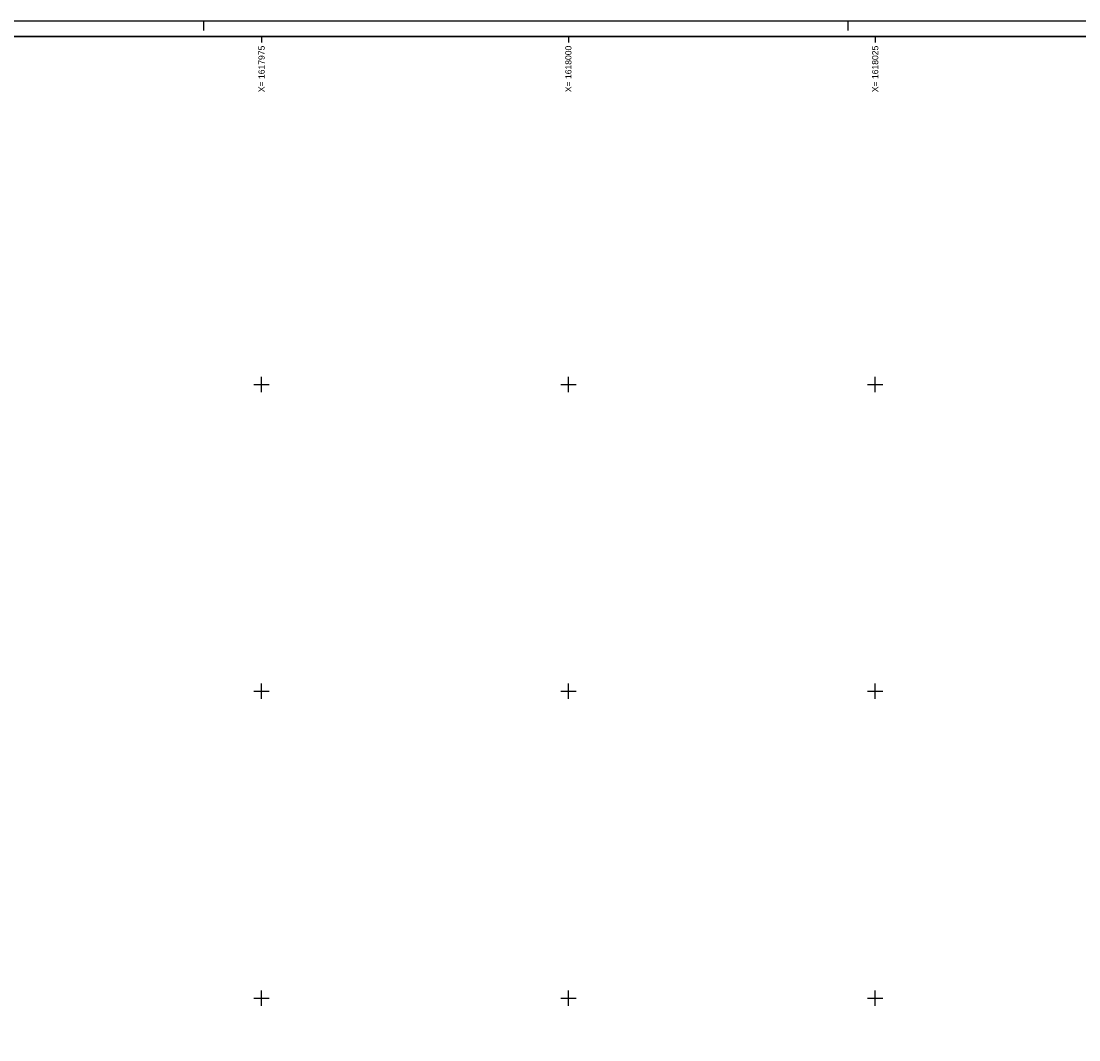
# Model space of a CAD drawing. Header units: metres. Extents: x 1617503 to 1618128, y 2251256 to 2251736.
# Tile 24 of 25: x 1617955 to 1618042, y 2251522 to 2251605. Entities that reach past the tile are written whole.
import ezdxf

# ---------------------------------------------------------------- set-up
doc = ezdxf.new("R2010")
doc.units = ezdxf.units.M
doc.header["$LTSCALE"] = 2
for name, color, linetype in [('Cadre', 7, 'CONTINUOUS'), ('Cadre_Croix', 7, 'CONTINUOUS'), ('Cadre_Textes', 7, 'CONTINUOUS')]:
    doc.layers.add(name, color=color, linetype=linetype)
doc.styles.add('ARIAL', font='arial.ttf')

msp = doc.modelspace()

# ---------------------------------------------------------------- linework, layer by layer
at = {"layer": 'Cadre'}
for p, q in [((1617970.279, 2251604.596), (1617970.279, 2251603.846)), ((1618022.779, 2251604.596), (1618022.779, 2251603.846)), ((1617975, 2251603.346), (1617975, 2251602.846)), ((1618000, 2251603.346), (1618000, 2251602.846)), ((1618025, 2251603.346), (1618025, 2251602.846))]:
    msp.add_line(p, q, dxfattribs=at)
msp.add_lwpolyline([(1617812.779, 2251456.096), (1618127.779, 2251456.096), (1618127.779, 2251604.596), (1617812.779, 2251604.596)], close=True, dxfattribs=at)
at = {"layer": 'Cadre', "const_width": 0.125}
msp.add_lwpolyline([(1617814.029, 2251530.346), (1617865.279, 2251530.346), (1617865.279, 2251457.346), (1618126.529, 2251457.346), (1618126.529, 2251603.346), (1617814.029, 2251603.346)], close=True, dxfattribs=at)
at = {"layer": 'Cadre_Croix'}
for p, q in [((1617974.375, 2251575), (1617975.625, 2251575)), ((1617975, 2251574.375), (1617975, 2251575.625)), ((1617999.375, 2251575), (1618000.625, 2251575)), ((1618000, 2251574.375), (1618000, 2251575.625)), ((1618024.375, 2251575), (1618025.625, 2251575)), ((1618025, 2251574.375), (1618025, 2251575.625)), ((1617974.375, 2251550), (1617975.625, 2251550)), ((1617975, 2251549.375), (1617975, 2251550.625)), ((1617999.375, 2251550), (1618000.625, 2251550)), ((1618000, 2251549.375), (1618000, 2251550.625)), ((1618024.375, 2251550), (1618025.625, 2251550)), ((1618025, 2251549.375), (1618025, 2251550.625)), ((1617974.375, 2251525), (1617975.625, 2251525)), ((1617975, 2251524.375), (1617975, 2251525.625)), ((1617999.375, 2251525), (1618000.625, 2251525)), ((1618000, 2251524.375), (1618000, 2251525.625)), ((1618024.375, 2251525), (1618025.625, 2251525)), ((1618025, 2251524.375), (1618025, 2251525.625))]:
    msp.add_line(p, q, dxfattribs=at)

# ---------------------------------------------------------------- texts
at = {"layer": 'Cadre_Textes', "style": 'ARIAL'}
for s, p in [('X= 1617975', (1617975.25, 2251598.809)), ('X= 1618000', (1618000.25, 2251598.809)), ('X= 1618025', (1618025.25, 2251598.809))]:
    msp.add_text(s, height=0.5, rotation=90, dxfattribs=at).set_placement(p)

doc.saveas('drawing.dxf')
